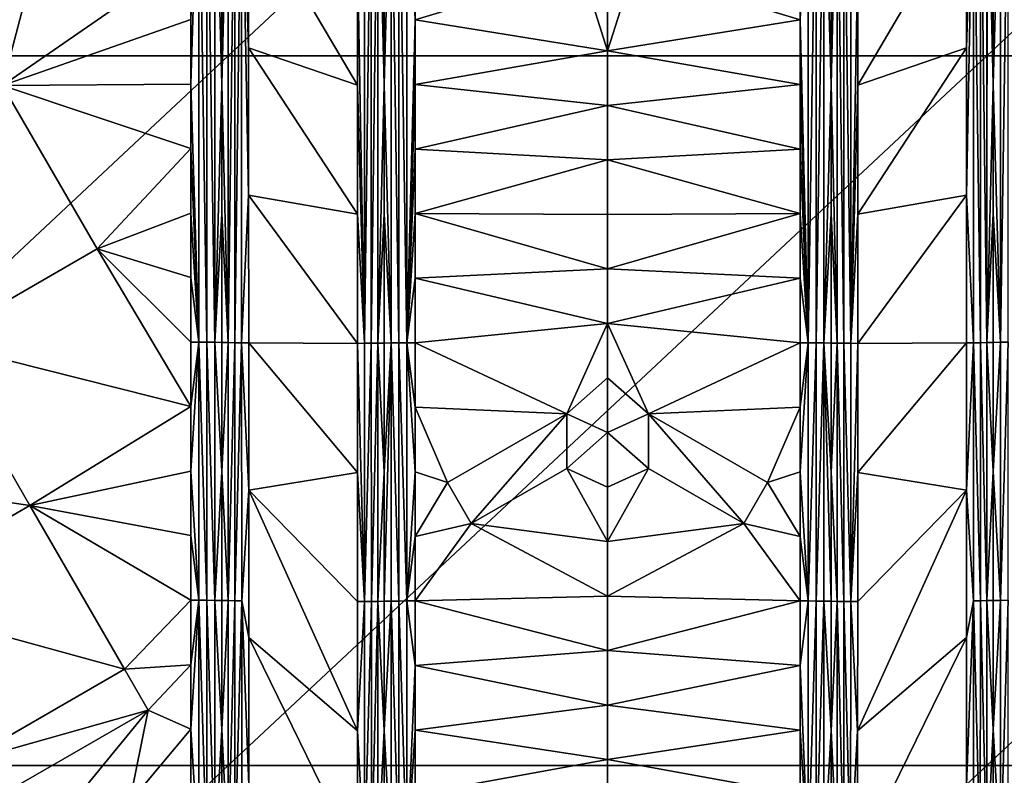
# Model space of a CAD drawing. Header units: inches. Extents: x -23.7 to 23.7, y -7.1 to 20.5.
# Tile 42 of 71: x -2.8 to 1.9, y 6.6 to 10.2. Entities that reach past the tile are written whole.
import ezdxf

# ---------------------------------------------------------------- set-up
doc = ezdxf.new("R2010")
doc.units = ezdxf.units.IN
doc.layers.get('0').update_dxf_attribs({"true_color": 0xc2ced6})

msp = doc.modelspace()

# ---------------------------------------------------------------- linework, layer by layer
for points in [[(-1.7915, 13.3706), (-1.7915, 10.0166), (-5.3744, 10.0166), (-1.7915, 13.3706)], [(-1.7915, 10.0166), (-1.7915, 13.3706), (1.7915, 13.3706), (-1.7915, 10.0166)], [(1.7915, 13.3706), (1.7915, 10.0166), (-1.7915, 10.0166), (1.7915, 13.3706)], [(1.7915, 10.0166), (1.7915, 13.3706), (5.3744, 13.3706), (1.7915, 10.0166)], [(5.3744, 13.3706), (5.3744, 10.0166), (1.7915, 10.0166), (5.3744, 13.3706)], [(-2.5402, 11.0884), (-3.303, 10.6482), (-2.8574, 9.8764), (-2.5402, 11.0884)], [(-2.8574, 9.8764), (-1.9688, 10.4923), (-2.5402, 11.0884), (-2.8574, 9.8764)], [(-1.9689, 9.8827), (-1.9302, 11.1018), (-1.9688, 10.1875), (-1.9689, 9.8827)], [(-1.9689, 9.8827), (-1.9302, 8.6634), (-1.9302, 11.1018), (-1.9689, 9.8827)], [(-1.9302, 11.1018), (-1.9302, 8.6634), (-1.8923, 8.6631), (-1.9302, 11.1018)], [(-1.8923, 8.6631), (-1.8923, 11.1016), (-1.9302, 11.1018), (-1.8923, 8.6631)], [(-1.8923, 11.1016), (-1.8923, 8.6631), (-1.8557, 8.6626), (-1.8923, 11.1016)], [(-1.8557, 8.6626), (-1.8558, 11.1011), (-1.8923, 11.1016), (-1.8557, 8.6626)], [(-1.8215, 10.4909), (-1.8558, 11.1011), (-1.8215, 9.8813), (-1.8215, 10.4909)], [(-1.8557, 8.6626), (-1.8215, 9.8813), (-1.8558, 11.1011), (-1.8557, 8.6626)], [(-1.7923, 11.0998), (-1.8215, 10.4909), (-1.8215, 9.8813), (-1.7923, 11.0998)], [(-1.8215, 9.8813), (-1.7921, 8.6612), (-1.7923, 11.0998), (-1.8215, 9.8813)], [(-1.7611, 11.0994), (-1.7923, 11.0998), (-1.7921, 8.6612), (-1.7611, 11.0994)], [(-1.7921, 8.6612), (-1.7609, 8.6608), (-1.7611, 11.0994), (-1.7921, 8.6612)], [(-1.7286, 11.0991), (-1.7611, 11.0994), (-1.7609, 8.6608), (-1.7286, 11.0991)], [(-1.7609, 8.6608), (-1.7284, 8.6605), (-1.7286, 11.0991), (-1.7609, 8.6608)], [(-1.7286, 11.0991), (-1.7284, 8.6605), (-1.6954, 9.3575), (-1.7286, 11.0991)], [(-1.6954, 9.3575), (-1.6955, 10.0542), (-1.7286, 11.0991), (-1.6954, 9.3575)], [(-1.6955, 10.0542), (-1.6955, 10.7509), (-1.7286, 11.0991), (-1.6955, 10.0542)], [(-1.1484, 8.6578), (-1.1485, 11.0983), (-1.1815, 10.488), (-1.1484, 8.6578)], [(-1.1161, 11.0985), (-1.1485, 11.0983), (-1.1484, 8.6578), (-1.1161, 11.0985)], [(-1.1484, 8.6578), (-1.116, 8.6581), (-1.1161, 11.0985), (-1.1484, 8.6578)], [(-1.0851, 11.0989), (-1.1161, 11.0985), (-1.116, 8.6581), (-1.0851, 11.0989)], [(-1.116, 8.6581), (-1.085, 8.6585), (-1.0851, 11.0989), (-1.116, 8.6581)], [(-1.0559, 10.4894), (-1.0851, 11.0989), (-1.0559, 9.8794), (-1.0559, 10.4894)], [(-1.0851, 11.0989), (-1.085, 8.6585), (-1.0559, 9.8794), (-1.0851, 11.0989)], [(-1.0219, 11.1001), (-1.0559, 10.4894), (-1.0559, 9.8794), (-1.0219, 11.1001)], [(-1.0219, 11.1001), (-1.0559, 9.8794), (-1.0218, 8.6598), (-1.0219, 11.1001)], [(-0.9855, 8.6603), (-0.9856, 11.1006), (-1.0219, 11.1001), (-0.9855, 8.6603)], [(-1.0219, 11.1001), (-1.0218, 8.6598), (-0.9855, 8.6603), (-1.0219, 11.1001)], [(-0.9477, 8.6606), (-0.9477, 11.1009), (-0.9856, 11.1006), (-0.9477, 8.6606)], [(-0.9856, 11.1006), (-0.9855, 8.6603), (-0.9477, 8.6606), (-0.9856, 11.1006)], [(-0.9091, 10.1859), (-0.9477, 11.1009), (-0.9477, 8.6606), (-0.9091, 10.1859)], [(-0.9477, 11.1009), (-0.9091, 10.1859), (-0.9091, 10.4909), (-0.9477, 11.1009)], [(0.9477, 8.6606), (0.9477, 11.1009), (0.9091, 10.1859), (0.9477, 8.6606)], [(0.9477, 11.1009), (0.9091, 10.4909), (0.9091, 10.1859), (0.9477, 11.1009)], [(0.9856, 11.1006), (0.9477, 11.1009), (0.9477, 8.6606), (0.9856, 11.1006)], [(0.9477, 8.6606), (0.9855, 8.6603), (0.9856, 11.1006), (0.9477, 8.6606)], [(1.0219, 11.1001), (0.9856, 11.1006), (0.9855, 8.6603), (1.0219, 11.1001)], [(0.9855, 8.6603), (1.0218, 8.6598), (1.0219, 11.1001), (0.9855, 8.6603)], [(1.0219, 11.1001), (1.0218, 8.6598), (1.0559, 9.8794), (1.0219, 11.1001)], [(1.0219, 11.1001), (1.0559, 9.8794), (1.0559, 10.4894), (1.0219, 11.1001)], [(1.0559, 10.4894), (1.0559, 9.8794), (1.0851, 11.0989), (1.0559, 10.4894)], [(1.0851, 11.0989), (1.0559, 9.8794), (1.085, 8.6585), (1.0851, 11.0989)], [(1.0851, 11.0989), (1.085, 8.6585), (1.116, 8.6581), (1.0851, 11.0989)], [(1.116, 8.6581), (1.1161, 11.0985), (1.0851, 11.0989), (1.116, 8.6581)], [(1.1161, 11.0985), (1.116, 8.6581), (1.1484, 8.6578), (1.1161, 11.0985)], [(1.1484, 8.6578), (1.1485, 11.0983), (1.1161, 11.0985), (1.1484, 8.6578)], [(1.1815, 10.488), (1.1485, 11.0983), (1.1484, 8.6578), (1.1815, 10.488)], [(1.7286, 11.0991), (1.6955, 10.0542), (1.6954, 9.3575), (1.7286, 11.0991)], [(1.6954, 9.3575), (1.7284, 8.6605), (1.7286, 11.0991), (1.6954, 9.3575)], [(1.6955, 10.0542), (1.7286, 11.0991), (1.6955, 10.7509), (1.6955, 10.0542)], [(1.7286, 11.0991), (1.7284, 8.6605), (1.7609, 8.6608), (1.7286, 11.0991)], [(1.7609, 8.6608), (1.7611, 11.0994), (1.7286, 11.0991), (1.7609, 8.6608)], [(1.7611, 11.0994), (1.7609, 8.6608), (1.7921, 8.6612), (1.7611, 11.0994)], [(1.7921, 8.6612), (1.7923, 11.0998), (1.7611, 11.0994), (1.7921, 8.6612)], [(1.8215, 9.8813), (1.7923, 11.0998), (1.7921, 8.6612), (1.8215, 9.8813)], [(1.7923, 11.0998), (1.8215, 9.8813), (1.8215, 10.4909), (1.7923, 11.0998)], [(1.8215, 10.4909), (1.8215, 9.8813), (1.8558, 11.1011), (1.8215, 10.4909)], [(1.8557, 8.6626), (1.8558, 11.1011), (1.8215, 9.8813), (1.8557, 8.6626)], [(1.8923, 11.1016), (1.8558, 11.1011), (1.8557, 8.6626), (1.8923, 11.1016)], [(1.8557, 8.6626), (1.8923, 8.6631), (1.8923, 11.1016), (1.8557, 8.6626)], [(-1.6955, 10.7509), (-1.6955, 10.0542), (-1.1815, 9.8779), (-1.6955, 10.7509)], [(-1.1815, 10.488), (-1.6955, 10.7509), (-1.1815, 9.8779), (-1.1815, 10.488)], [(1.6955, 10.7509), (1.1815, 9.8779), (1.6955, 10.0542), (1.6955, 10.7509)], [(1.1815, 10.488), (1.1815, 9.8779), (1.6955, 10.7509), (1.1815, 10.488)], [(-1.9688, 10.4923), (-2.8574, 9.8764), (-1.9688, 10.1875), (-1.9688, 10.4923)], [(-1.1815, 10.488), (-1.1815, 9.8779), (-1.1484, 8.6578), (-1.1815, 10.488)], [(-0.9091, 10.1859), (-0.1224, 10.4256), (-0.9091, 10.4909), (-0.9091, 10.1859)], [(0.9091, 10.1859), (0.9091, 10.4909), (0.1224, 10.4256), (0.9091, 10.1859)], [(1.1484, 8.6578), (1.1815, 9.8779), (1.1815, 10.488), (1.1484, 8.6578)], [(-0.9091, 10.1859), (0, 10.0399), (-0.1224, 10.4256), (-0.9091, 10.1859)], [(0, 10.2975), (-0.1224, 10.4256), (0, 10.0399), (0, 10.2975)], [(0, 10.2975), (0, 10.0399), (0.1224, 10.4256), (0, 10.2975)], [(0.9091, 10.1859), (0.1224, 10.4256), (0, 10.0399), (0.9091, 10.1859)], [(-1.9689, 9.8827), (-1.9688, 10.1875), (-2.8574, 9.8764), (-1.9689, 9.8827)], [(-0.9477, 8.6606), (-0.9091, 9.8809), (-0.9091, 10.1859), (-0.9477, 8.6606)], [(0, 10.0399), (-0.9091, 10.1859), (-0.9091, 9.8809), (0, 10.0399)], [(0, 10.0399), (0.9091, 9.8809), (0.9091, 10.1859), (0, 10.0399)], [(0.9091, 10.1859), (0.9091, 9.8809), (0.9477, 8.6606), (0.9091, 10.1859)], [(-1.6954, 9.3575), (-1.1815, 9.2678), (-1.6955, 10.0542), (-1.6954, 9.3575)], [(-1.1815, 9.2678), (-1.1815, 9.8779), (-1.6955, 10.0542), (-1.1815, 9.2678)], [(1.6954, 9.3575), (1.6955, 10.0542), (1.1815, 9.2678), (1.6954, 9.3575)], [(1.1815, 9.2678), (1.6955, 10.0542), (1.1815, 9.8779), (1.1815, 9.2678)], [(-5.3744, 6.6625), (-5.3744, 10.0166), (-1.7915, 10.0166), (-5.3744, 6.6625)], [(-1.7915, 10.0166), (-1.7915, 6.6625), (-5.3744, 6.6625), (-1.7915, 10.0166)], [(-1.7915, 6.6625), (-1.7915, 10.0166), (1.7915, 10.0166), (-1.7915, 6.6625)], [(1.7915, 10.0166), (1.7915, 6.6625), (-1.7915, 6.6625), (1.7915, 10.0166)], [(0, 10.0399), (-0.9091, 9.8809), (0, 9.7823), (0, 10.0399)], [(0, 10.0399), (0, 9.7823), (0.9091, 9.8809), (0, 10.0399)], [(1.7915, 6.6625), (1.7915, 10.0166), (5.3744, 10.0166), (1.7915, 6.6625)], [(5.3744, 10.0166), (5.3744, 6.6625), (1.7915, 6.6625), (5.3744, 10.0166)], [(-3.1746, 8.6638), (-2.4115, 9.1042), (-2.8574, 9.8764), (-3.1746, 8.6638)], [(-1.9689, 9.8827), (-2.8574, 9.8764), (-1.9689, 9.5779), (-1.9689, 9.8827)], [(-2.8574, 9.8764), (-2.4115, 9.1042), (-1.9689, 9.5779), (-2.8574, 9.8764)], [(-1.9689, 9.8827), (-1.9689, 9.5779), (-1.9302, 8.6634), (-1.9689, 9.8827)], [(-1.8557, 8.6626), (-1.8215, 9.2716), (-1.8215, 9.8813), (-1.8557, 8.6626)], [(-1.7921, 8.6612), (-1.8215, 9.8813), (-1.8215, 9.2716), (-1.7921, 8.6612)], [(-1.1484, 8.6578), (-1.1815, 9.8779), (-1.1815, 9.2678), (-1.1484, 8.6578)], [(-1.0559, 9.2693), (-1.0559, 9.8794), (-1.085, 8.6585), (-1.0559, 9.2693)], [(-1.0559, 9.2693), (-1.0218, 8.6598), (-1.0559, 9.8794), (-1.0559, 9.2693)], [(-0.9477, 8.6606), (-0.9091, 9.5758), (-0.9091, 9.8809), (-0.9477, 8.6606)], [(-0.9091, 9.5758), (0, 9.7823), (-0.9091, 9.8809), (-0.9091, 9.5758)], [(0.9091, 9.5758), (0.9091, 9.8809), (0, 9.7823), (0.9091, 9.5758)], [(0.9477, 8.6606), (0.9091, 9.8809), (0.9091, 9.5758), (0.9477, 8.6606)], [(1.0559, 9.2693), (1.0559, 9.8794), (1.0218, 8.6598), (1.0559, 9.2693)], [(1.0559, 9.2693), (1.085, 8.6585), (1.0559, 9.8794), (1.0559, 9.2693)], [(1.1484, 8.6578), (1.1815, 9.2678), (1.1815, 9.8779), (1.1484, 8.6578)], [(1.7921, 8.6612), (1.8215, 9.2716), (1.8215, 9.8813), (1.7921, 8.6612)], [(1.8557, 8.6626), (1.8215, 9.8813), (1.8215, 9.2716), (1.8557, 8.6626)], [(0, 9.5246), (0, 9.7823), (-0.9091, 9.5758), (0, 9.5246)], [(0, 9.5246), (0.9091, 9.5758), (0, 9.7823), (0, 9.5246)], [(-1.9689, 9.5779), (-2.4115, 9.1042), (-1.9689, 9.2731), (-1.9689, 9.5779)], [(-1.9302, 8.6634), (-1.9689, 9.5779), (-1.9689, 9.2731), (-1.9302, 8.6634)], [(-0.9477, 8.6606), (-0.9091, 9.2708), (-0.9091, 9.5758), (-0.9477, 8.6606)], [(-0.9091, 9.2708), (0, 9.5246), (-0.9091, 9.5758), (-0.9091, 9.2708)], [(0.9091, 9.2708), (0.9091, 9.5758), (0, 9.5246), (0.9091, 9.2708)], [(0.9477, 8.6606), (0.9091, 9.5758), (0.9091, 9.2708), (0.9477, 8.6606)], [(0, 9.267), (0, 9.5246), (-0.9091, 9.2708), (0, 9.267)], [(0, 9.267), (0.9091, 9.2708), (0, 9.5246), (0, 9.267)], [(-1.6953, 8.6607), (-1.6954, 9.3575), (-1.7284, 8.6605), (-1.6953, 8.6607)], [(-1.1815, 9.2678), (-1.6954, 9.3575), (-1.1814, 8.6577), (-1.1815, 9.2678)], [(-1.6953, 8.6607), (-1.1814, 8.6577), (-1.6954, 9.3575), (-1.6953, 8.6607)], [(1.1815, 9.2678), (1.1814, 8.6577), (1.6954, 9.3575), (1.1815, 9.2678)], [(1.6953, 8.6607), (1.6954, 9.3575), (1.1814, 8.6577), (1.6953, 8.6607)], [(1.6953, 8.6607), (1.7284, 8.6605), (1.6954, 9.3575), (1.6953, 8.6607)], [(-2.4115, 9.1042), (-1.9689, 8.9683), (-1.9689, 9.2731), (-2.4115, 9.1042)], [(-1.9302, 8.6634), (-1.9689, 9.2731), (-1.9689, 8.9683), (-1.9302, 8.6634)], [(-1.8557, 8.6626), (-1.8214, 8.662), (-1.8215, 9.2716), (-1.8557, 8.6626)], [(-1.7921, 8.6612), (-1.8215, 9.2716), (-1.8214, 8.662), (-1.7921, 8.6612)], [(-1.1484, 8.6578), (-1.1815, 9.2678), (-1.1814, 8.6577), (-1.1484, 8.6578)], [(-1.0559, 8.6592), (-1.0559, 9.2693), (-1.085, 8.6585), (-1.0559, 8.6592)], [(-1.0218, 8.6598), (-1.0559, 9.2693), (-1.0559, 8.6592), (-1.0218, 8.6598)], [(-0.9477, 8.6606), (-0.9091, 8.9658), (-0.9091, 9.2708), (-0.9477, 8.6606)], [(-0.9091, 9.2708), (0, 9.0094), (0, 9.267), (-0.9091, 9.2708)], [(-0.9091, 8.9658), (0, 9.0094), (-0.9091, 9.2708), (-0.9091, 8.9658)], [(0.9091, 9.2708), (0, 9.267), (0, 9.0094), (0.9091, 9.2708)], [(0.9091, 8.9658), (0.9091, 9.2708), (0, 9.0094), (0.9091, 8.9658)], [(0.9477, 8.6606), (0.9091, 9.2708), (0.9091, 8.9658), (0.9477, 8.6606)], [(1.0218, 8.6598), (1.0559, 8.6592), (1.0559, 9.2693), (1.0218, 8.6598)], [(1.0559, 8.6592), (1.085, 8.6585), (1.0559, 9.2693), (1.0559, 8.6592)], [(1.1484, 8.6578), (1.1814, 8.6577), (1.1815, 9.2678), (1.1484, 8.6578)], [(1.7921, 8.6612), (1.8214, 8.662), (1.8215, 9.2716), (1.7921, 8.6612)], [(1.8557, 8.6626), (1.8215, 9.2716), (1.8214, 8.662), (1.8557, 8.6626)], [(-3.1746, 8.6638), (-1.9689, 8.3587), (-2.4115, 9.1042), (-3.1746, 8.6638)], [(-1.9689, 8.9683), (-2.4115, 9.1042), (-1.9689, 8.6635), (-1.9689, 8.9683)], [(-2.4115, 9.1042), (-1.9689, 8.3587), (-1.9689, 8.6635), (-2.4115, 9.1042)], [(0, 8.7517), (0, 9.0094), (-0.9091, 8.9658), (0, 8.7517)], [(0, 8.7517), (0.9091, 8.9658), (0, 9.0094), (0, 8.7517)], [(-1.9689, 8.9683), (-1.9689, 8.6635), (-1.9302, 8.6634), (-1.9689, 8.9683)], [(-0.9477, 8.6606), (-0.9091, 8.6607), (-0.9091, 8.9658), (-0.9477, 8.6606)], [(-0.9091, 8.6607), (0, 8.7517), (-0.9091, 8.9658), (-0.9091, 8.6607)], [(0.9091, 8.6607), (0.9091, 8.9658), (0, 8.7517), (0.9091, 8.6607)], [(0.9477, 8.6606), (0.9091, 8.9658), (0.9091, 8.6607), (0.9477, 8.6606)], [(0, 8.7517), (-0.9091, 8.6607), (-0.193, 8.3246), (0, 8.7517)], [(-0.193, 8.3246), (0, 8.4941), (0, 8.7517), (-0.193, 8.3246)], [(0.193, 8.3246), (0, 8.7517), (0, 8.4941), (0.193, 8.3246)], [(0, 8.7517), (0.193, 8.3246), (0.9091, 8.6607), (0, 8.7517)], [(-3.1746, 8.6638), (-3.7871, 8.0509), (-2.7286, 7.8912), (-3.1746, 8.6638)], [(-3.1746, 8.6638), (-2.7286, 7.8912), (-1.9689, 8.3587), (-3.1746, 8.6638)], [(-1.9689, 8.3587), (-1.9302, 8.6634), (-1.9689, 8.6635), (-1.9689, 8.3587)], [(-1.9302, 8.6634), (-1.9689, 8.3587), (-1.9689, 8.0538), (-1.9302, 8.6634)], [(-1.9689, 8.0538), (-1.9302, 7.444), (-1.9302, 8.6634), (-1.9689, 8.0538)], [(-1.9302, 8.6634), (-1.9302, 7.444), (-1.8922, 7.4437), (-1.9302, 8.6634)], [(-1.8922, 7.4437), (-1.8923, 8.6631), (-1.9302, 8.6634), (-1.8922, 7.4437)], [(-1.8923, 8.6631), (-1.8922, 7.4437), (-1.8557, 7.4433), (-1.8923, 8.6631)], [(-1.8557, 7.4433), (-1.8557, 8.6626), (-1.8923, 8.6631), (-1.8557, 7.4433)], [(-1.8214, 8.662), (-1.8557, 8.6626), (-1.8214, 8.0524), (-1.8214, 8.662)], [(-1.8214, 8.0524), (-1.8557, 8.6626), (-1.8557, 7.4433), (-1.8214, 8.0524)], [(-1.8214, 8.0524), (-1.7921, 8.6612), (-1.8214, 8.662), (-1.8214, 8.0524)], [(-1.7921, 8.6612), (-1.8214, 8.0524), (-1.792, 7.4419), (-1.7921, 8.6612)], [(-1.7609, 8.6608), (-1.7921, 8.6612), (-1.792, 7.4419), (-1.7609, 8.6608)], [(-1.792, 7.4419), (-1.7608, 7.4415), (-1.7609, 8.6608), (-1.792, 7.4419)], [(-1.7284, 8.6605), (-1.7609, 8.6608), (-1.7608, 7.4415), (-1.7284, 8.6605)], [(-1.7608, 7.4415), (-1.7283, 7.4412), (-1.7284, 8.6605), (-1.7608, 7.4415)], [(-1.6953, 7.964), (-1.6953, 8.6607), (-1.7284, 8.6605), (-1.6953, 7.964)], [(-1.7284, 8.6605), (-1.7283, 7.4412), (-1.6953, 7.964), (-1.7284, 8.6605)], [(-1.1813, 8.0476), (-1.1814, 8.6577), (-1.6953, 8.6607), (-1.1813, 8.0476)], [(-1.6953, 8.6607), (-1.6953, 7.964), (-1.1813, 8.0476), (-1.6953, 8.6607)], [(-1.1482, 7.4376), (-1.1484, 8.6578), (-1.1814, 8.6577), (-1.1482, 7.4376)], [(-1.1814, 8.6577), (-1.1813, 8.0476), (-1.1482, 7.4376), (-1.1814, 8.6577)], [(-1.116, 8.6581), (-1.1484, 8.6578), (-1.1482, 7.4376), (-1.116, 8.6581)], [(-1.1482, 7.4376), (-1.1159, 7.4379), (-1.116, 8.6581), (-1.1482, 7.4376)], [(-1.085, 8.6585), (-1.116, 8.6581), (-1.1159, 7.4379), (-1.085, 8.6585)], [(-1.1159, 7.4379), (-1.0849, 7.4382), (-1.085, 8.6585), (-1.1159, 7.4379)], [(-1.0559, 8.0491), (-1.0559, 8.6592), (-1.085, 8.6585), (-1.0559, 8.0491)], [(-1.0849, 7.4382), (-1.0559, 8.0491), (-1.085, 8.6585), (-1.0849, 7.4382)], [(-1.0218, 8.6598), (-1.0559, 8.6592), (-1.0559, 8.0491), (-1.0218, 8.6598)], [(-1.0218, 8.6598), (-1.0559, 8.0491), (-1.0558, 7.439), (-1.0218, 8.6598)], [(-1.0558, 7.439), (-1.0218, 7.4396), (-1.0218, 8.6598), (-1.0558, 7.439)], [(-0.9855, 7.4401), (-0.9855, 8.6603), (-1.0218, 8.6598), (-0.9855, 7.4401)], [(-1.0218, 8.6598), (-1.0218, 7.4396), (-0.9855, 7.4401), (-1.0218, 8.6598)], [(-0.9477, 7.4404), (-0.9477, 8.6606), (-0.9855, 8.6603), (-0.9477, 7.4404)], [(-0.9855, 8.6603), (-0.9855, 7.4401), (-0.9477, 7.4404), (-0.9855, 8.6603)], [(-0.9477, 8.6606), (-0.909, 8.3557), (-0.9091, 8.6607), (-0.9477, 8.6606)], [(-0.9477, 8.6606), (-0.909, 8.0507), (-0.909, 8.3557), (-0.9477, 8.6606)], [(-0.9477, 7.4404), (-0.909, 8.0507), (-0.9477, 8.6606), (-0.9477, 7.4404)], [(-0.193, 8.3246), (-0.9091, 8.6607), (-0.909, 8.3557), (-0.193, 8.3246)], [(0.193, 8.3246), (0.909, 8.3557), (0.9091, 8.6607), (0.193, 8.3246)], [(0.9477, 8.6606), (0.9091, 8.6607), (0.909, 8.3557), (0.9477, 8.6606)], [(0.9477, 8.6606), (0.909, 8.3557), (0.909, 8.0507), (0.9477, 8.6606)], [(0.9477, 7.4404), (0.9477, 8.6606), (0.909, 8.0507), (0.9477, 7.4404)], [(0.9855, 8.6603), (0.9477, 8.6606), (0.9477, 7.4404), (0.9855, 8.6603)], [(0.9477, 7.4404), (0.9855, 7.4401), (0.9855, 8.6603), (0.9477, 7.4404)], [(1.0218, 8.6598), (0.9855, 8.6603), (0.9855, 7.4401), (1.0218, 8.6598)], [(0.9855, 7.4401), (1.0218, 7.4396), (1.0218, 8.6598), (0.9855, 7.4401)], [(1.0218, 8.6598), (1.0559, 8.0491), (1.0559, 8.6592), (1.0218, 8.6598)], [(1.0218, 8.6598), (1.0218, 7.4396), (1.0558, 7.439), (1.0218, 8.6598)], [(1.0558, 7.439), (1.0559, 8.0491), (1.0218, 8.6598), (1.0558, 7.439)], [(1.0559, 8.0491), (1.085, 8.6585), (1.0559, 8.6592), (1.0559, 8.0491)], [(1.0849, 7.4382), (1.085, 8.6585), (1.0559, 8.0491), (1.0849, 7.4382)], [(1.085, 8.6585), (1.0849, 7.4382), (1.1159, 7.4379), (1.085, 8.6585)], [(1.1159, 7.4379), (1.116, 8.6581), (1.085, 8.6585), (1.1159, 7.4379)], [(1.116, 8.6581), (1.1159, 7.4379), (1.1482, 7.4376), (1.116, 8.6581)], [(1.1482, 7.4376), (1.1484, 8.6578), (1.116, 8.6581), (1.1482, 7.4376)], [(1.1814, 8.6577), (1.1484, 8.6578), (1.1482, 7.4376), (1.1814, 8.6577)], [(1.1482, 7.4376), (1.1813, 8.0476), (1.1814, 8.6577), (1.1482, 7.4376)], [(1.1813, 8.0476), (1.6953, 8.6607), (1.1814, 8.6577), (1.1813, 8.0476)], [(1.6953, 8.6607), (1.1813, 8.0476), (1.6953, 7.964), (1.6953, 8.6607)], [(1.7284, 8.6605), (1.6953, 8.6607), (1.6953, 7.964), (1.7284, 8.6605)], [(1.6953, 7.964), (1.7283, 7.4412), (1.7284, 8.6605), (1.6953, 7.964)], [(1.7284, 8.6605), (1.7283, 7.4412), (1.7608, 7.4415), (1.7284, 8.6605)], [(1.7608, 7.4415), (1.7609, 8.6608), (1.7284, 8.6605), (1.7608, 7.4415)], [(1.7609, 8.6608), (1.7608, 7.4415), (1.792, 7.4419), (1.7609, 8.6608)], [(1.792, 7.4419), (1.7921, 8.6612), (1.7609, 8.6608), (1.792, 7.4419)], [(1.7921, 8.6612), (1.792, 7.4419), (1.8214, 8.0524), (1.7921, 8.6612)], [(1.8214, 8.0524), (1.8214, 8.662), (1.7921, 8.6612), (1.8214, 8.0524)], [(1.8214, 8.662), (1.8214, 8.0524), (1.8557, 8.6626), (1.8214, 8.662)], [(1.8214, 8.0524), (1.8557, 7.4433), (1.8557, 8.6626), (1.8214, 8.0524)], [(1.8923, 8.6631), (1.8557, 8.6626), (1.8557, 7.4433), (1.8923, 8.6631)], [(1.8557, 7.4433), (1.8922, 7.4437), (1.8923, 8.6631), (1.8557, 7.4433)], [(0, 8.4941), (-0.193, 8.3246), (0, 8.2365), (0, 8.4941)], [(0, 8.4941), (0, 8.2365), (0.193, 8.3246), (0, 8.4941)], [(-2.7286, 7.8912), (-1.9689, 8.0538), (-1.9689, 8.3587), (-2.7286, 7.8912)], [(-0.909, 8.0507), (-0.7557, 7.9996), (-0.909, 8.3557), (-0.909, 8.0507)], [(-0.7557, 7.9996), (-0.193, 8.3246), (-0.909, 8.3557), (-0.7557, 7.9996)], [(0.7557, 7.9996), (0.909, 8.3557), (0.193, 8.3246), (0.7557, 7.9996)], [(0.909, 8.0507), (0.909, 8.3557), (0.7557, 7.9996), (0.909, 8.0507)], [(-0.193, 8.3246), (-0.7557, 7.9996), (-0.6441, 7.8064), (-0.193, 8.3246)], [(-0.6441, 7.8064), (-0.193, 8.0669), (-0.193, 8.3246), (-0.6441, 7.8064)], [(-0.193, 8.3246), (-0.193, 8.0669), (0, 8.2365), (-0.193, 8.3246)], [(0.193, 8.3246), (0, 8.2365), (0.193, 8.0669), (0.193, 8.3246)], [(0.193, 8.3246), (0.193, 8.0669), (0.6441, 7.8064), (0.193, 8.3246)], [(0.6441, 7.8064), (0.7557, 7.9996), (0.193, 8.3246), (0.6441, 7.8064)], [(0, 8.2365), (-0.193, 8.0669), (0, 7.9788), (0, 8.2365)], [(0, 8.2365), (0, 7.9788), (0.193, 8.0669), (0, 8.2365)], [(-3.7871, 8.0509), (-3.4919, 7.4508), (-2.7286, 7.8912), (-3.7871, 8.0509)], [(-1.9689, 8.0538), (-2.7286, 7.8912), (-1.9689, 7.749), (-1.9689, 8.0538)], [(-1.9302, 7.444), (-1.9689, 8.0538), (-1.9689, 7.749), (-1.9302, 7.444)], [(-1.8214, 8.0524), (-1.8557, 7.4433), (-1.8213, 7.4427), (-1.8214, 8.0524)], [(-1.8213, 7.4427), (-1.792, 7.4419), (-1.8214, 8.0524), (-1.8213, 7.4427)], [(-1.1813, 7.4375), (-1.1813, 8.0476), (-1.6953, 7.964), (-1.1813, 7.4375)], [(-1.1482, 7.4376), (-1.1813, 8.0476), (-1.1813, 7.4375), (-1.1482, 7.4376)], [(-1.0559, 8.0491), (-1.0849, 7.4382), (-1.0558, 7.439), (-1.0559, 8.0491)], [(-0.909, 7.7456), (-0.909, 8.0507), (-0.9477, 7.4404), (-0.909, 7.7456)], [(-0.7557, 7.9996), (-0.909, 8.0507), (-0.909, 7.7456), (-0.7557, 7.9996)], [(-0.193, 8.0669), (-0.6441, 7.8064), (0, 7.7212), (-0.193, 8.0669)], [(0, 7.7212), (0, 7.9788), (-0.193, 8.0669), (0, 7.7212)], [(0.193, 8.0669), (0, 7.7212), (0.6441, 7.8064), (0.193, 8.0669)], [(0, 7.7212), (0.193, 8.0669), (0, 7.9788), (0, 7.7212)], [(0.7557, 7.9996), (0.909, 7.7456), (0.909, 8.0507), (0.7557, 7.9996)], [(0.909, 7.7456), (0.9477, 7.4404), (0.909, 8.0507), (0.909, 7.7456)], [(1.0559, 8.0491), (1.0558, 7.439), (1.0849, 7.4382), (1.0559, 8.0491)], [(1.1482, 7.4376), (1.1813, 7.4375), (1.1813, 8.0476), (1.1482, 7.4376)], [(1.1813, 7.4375), (1.6953, 7.964), (1.1813, 8.0476), (1.1813, 7.4375)], [(1.8213, 7.4427), (1.8214, 8.0524), (1.792, 7.4419), (1.8213, 7.4427)], [(1.8214, 8.0524), (1.8213, 7.4427), (1.8557, 7.4433), (1.8214, 8.0524)], [(-0.6441, 7.8064), (-0.7557, 7.9996), (-0.909, 7.7456), (-0.6441, 7.8064)], [(0.6441, 7.8064), (0.909, 7.7456), (0.7557, 7.9996), (0.6441, 7.8064)], [(-1.7283, 7.4412), (-1.6952, 7.2673), (-1.6953, 7.964), (-1.7283, 7.4412)], [(-1.6952, 7.2673), (-1.1812, 6.8274), (-1.6953, 7.964), (-1.6952, 7.2673)], [(-1.6953, 7.964), (-1.1812, 6.8274), (-1.1813, 7.4375), (-1.6953, 7.964)], [(1.6952, 7.2673), (1.6953, 7.964), (1.1812, 6.8274), (1.6952, 7.2673)], [(1.6953, 7.964), (1.1813, 7.4375), (1.1812, 6.8274), (1.6953, 7.964)], [(1.7283, 7.4412), (1.6953, 7.964), (1.6952, 7.2673), (1.7283, 7.4412)], [(-2.2824, 7.1183), (-2.7286, 7.8912), (-3.4919, 7.4508), (-2.2824, 7.1183)], [(-1.9689, 7.749), (-2.7286, 7.8912), (-1.9689, 7.4441), (-1.9689, 7.749)], [(-2.2824, 7.1183), (-1.9689, 7.4441), (-2.7286, 7.8912), (-2.2824, 7.1183)], [(0, 7.4636), (-0.6441, 7.8064), (-0.909, 7.4406), (0, 7.4636)], [(-0.909, 7.7456), (-0.909, 7.4406), (-0.6441, 7.8064), (-0.909, 7.7456)], [(0, 7.4636), (0, 7.7212), (-0.6441, 7.8064), (0, 7.4636)], [(0, 7.4636), (0.6441, 7.8064), (0, 7.7212), (0, 7.4636)], [(0, 7.4636), (0.909, 7.4406), (0.6441, 7.8064), (0, 7.4636)], [(0.909, 7.7456), (0.6441, 7.8064), (0.909, 7.4406), (0.909, 7.7456)], [(-1.9302, 7.444), (-1.9689, 7.749), (-1.9689, 7.4441), (-1.9302, 7.444)], [(-0.909, 7.4406), (-0.909, 7.7456), (-0.9477, 7.4404), (-0.909, 7.4406)], [(0.909, 7.4406), (0.9477, 7.4404), (0.909, 7.7456), (0.909, 7.4406)], [(-3.4919, 7.4508), (-3.0458, 6.6778), (-2.2824, 7.1183), (-3.4919, 7.4508)], [(-1.9689, 7.4441), (-2.2824, 7.1183), (-1.9689, 7.1393), (-1.9689, 7.4441)], [(-1.9302, 7.444), (-1.9689, 7.4441), (-1.9689, 7.1393), (-1.9302, 7.444)], [(-1.9302, 7.444), (-1.9689, 7.1393), (-1.9689, 6.8344), (-1.9302, 7.444)], [(-1.9689, 6.8344), (-1.9302, 6.2246), (-1.9302, 7.444), (-1.9689, 6.8344)], [(-1.9302, 7.444), (-1.9302, 6.2246), (-1.8922, 6.2243), (-1.9302, 7.444)], [(-1.8922, 6.2243), (-1.8922, 7.4437), (-1.9302, 7.444), (-1.8922, 6.2243)], [(-1.8922, 7.4437), (-1.8922, 6.2243), (-1.8556, 6.2239), (-1.8922, 7.4437)], [(-1.8556, 6.2239), (-1.8557, 7.4433), (-1.8922, 7.4437), (-1.8556, 6.2239)], [(-1.8213, 6.833), (-1.8557, 7.4433), (-1.8556, 6.2239), (-1.8213, 6.833)], [(-1.8213, 7.4427), (-1.8557, 7.4433), (-1.8213, 6.833), (-1.8213, 7.4427)], [(-1.8213, 6.833), (-1.792, 7.4419), (-1.8213, 7.4427), (-1.8213, 6.833)], [(-1.7918, 6.2226), (-1.792, 7.4419), (-1.8213, 6.833), (-1.7918, 6.2226)], [(-1.7608, 7.4415), (-1.792, 7.4419), (-1.7918, 6.2226), (-1.7608, 7.4415)], [(-1.7918, 6.2226), (-1.7606, 6.2222), (-1.7608, 7.4415), (-1.7918, 6.2226)], [(-1.7283, 7.4412), (-1.7608, 7.4415), (-1.7606, 6.2222), (-1.7283, 7.4412)], [(-1.7606, 6.2222), (-1.7281, 6.2219), (-1.7283, 7.4412), (-1.7606, 6.2222)], [(-1.7283, 7.4412), (-1.7281, 6.2219), (-1.6951, 6.5705), (-1.7283, 7.4412)], [(-1.6951, 6.5705), (-1.6952, 7.2673), (-1.7283, 7.4412), (-1.6951, 6.5705)], [(0, 7.206), (0, 7.4636), (-0.909, 7.4406), (0, 7.206)], [(0, 7.206), (0.909, 7.4406), (0, 7.4636), (0, 7.206)], [(1.7283, 7.4412), (1.6952, 7.2673), (1.6951, 6.5705), (1.7283, 7.4412)], [(1.6951, 6.5705), (1.7281, 6.2219), (1.7283, 7.4412), (1.6951, 6.5705)], [(1.7283, 7.4412), (1.7281, 6.2219), (1.7606, 6.2222), (1.7283, 7.4412)], [(1.7606, 6.2222), (1.7608, 7.4415), (1.7283, 7.4412), (1.7606, 6.2222)], [(1.7608, 7.4415), (1.7606, 6.2222), (1.7918, 6.2226), (1.7608, 7.4415)], [(1.7918, 6.2226), (1.792, 7.4419), (1.7608, 7.4415), (1.7918, 6.2226)], [(1.7918, 6.2226), (1.8213, 6.833), (1.792, 7.4419), (1.7918, 6.2226)], [(1.8213, 6.833), (1.8213, 7.4427), (1.792, 7.4419), (1.8213, 6.833)], [(1.8213, 6.833), (1.8556, 6.2239), (1.8557, 7.4433), (1.8213, 6.833)], [(1.8213, 7.4427), (1.8213, 6.833), (1.8557, 7.4433), (1.8213, 7.4427)], [(1.8922, 7.4437), (1.8557, 7.4433), (1.8556, 6.2239), (1.8922, 7.4437)], [(1.8556, 6.2239), (1.8922, 6.2243), (1.8922, 7.4437), (1.8556, 6.2239)], [(-1.1812, 6.8274), (-1.1482, 7.4376), (-1.1813, 7.4375), (-1.1812, 6.8274)], [(-1.1812, 6.8274), (-1.148, 6.2174), (-1.1482, 7.4376), (-1.1812, 6.8274)], [(-1.1159, 7.4379), (-1.1482, 7.4376), (-1.148, 6.2174), (-1.1159, 7.4379)], [(-1.148, 6.2174), (-1.1157, 6.2177), (-1.1159, 7.4379), (-1.148, 6.2174)], [(-1.0849, 7.4382), (-1.1159, 7.4379), (-1.1157, 6.2177), (-1.0849, 7.4382)], [(-1.1157, 6.2177), (-1.0847, 6.2181), (-1.0849, 7.4382), (-1.1157, 6.2177)], [(-1.0558, 6.8289), (-1.0558, 7.439), (-1.0849, 7.4382), (-1.0558, 6.8289)], [(-1.0849, 7.4382), (-1.0847, 6.2181), (-1.0558, 6.8289), (-1.0849, 7.4382)], [(-1.0218, 7.4396), (-1.0558, 7.439), (-1.0558, 6.8289), (-1.0218, 7.4396)], [(-1.0218, 7.4396), (-1.0558, 6.8289), (-1.0218, 6.2194), (-1.0218, 7.4396)], [(-0.9855, 6.2199), (-0.9855, 7.4401), (-1.0218, 7.4396), (-0.9855, 6.2199)], [(-1.0218, 7.4396), (-1.0218, 6.2194), (-0.9855, 6.2199), (-1.0218, 7.4396)], [(-0.9476, 6.2202), (-0.9477, 7.4404), (-0.9855, 7.4401), (-0.9476, 6.2202)], [(-0.9855, 7.4401), (-0.9855, 6.2199), (-0.9476, 6.2202), (-0.9855, 7.4401)], [(-0.909, 7.4406), (-0.9477, 7.4404), (-0.909, 7.1355), (-0.909, 7.4406)], [(-0.909, 7.1355), (-0.9477, 7.4404), (-0.9476, 6.2202), (-0.909, 7.1355)], [(-0.909, 7.1355), (0, 7.206), (-0.909, 7.4406), (-0.909, 7.1355)], [(0.909, 7.1355), (0.909, 7.4406), (0, 7.206), (0.909, 7.1355)], [(0.909, 7.4406), (0.909, 7.1355), (0.9477, 7.4404), (0.909, 7.4406)], [(0.9476, 6.2202), (0.9477, 7.4404), (0.909, 7.1355), (0.9476, 6.2202)], [(0.9855, 7.4401), (0.9477, 7.4404), (0.9476, 6.2202), (0.9855, 7.4401)], [(0.9476, 6.2202), (0.9855, 6.2199), (0.9855, 7.4401), (0.9476, 6.2202)], [(1.0218, 7.4396), (0.9855, 7.4401), (0.9855, 6.2199), (1.0218, 7.4396)], [(0.9855, 6.2199), (1.0218, 6.2194), (1.0218, 7.4396), (0.9855, 6.2199)], [(1.0218, 7.4396), (1.0558, 6.8289), (1.0558, 7.439), (1.0218, 7.4396)], [(1.0218, 7.4396), (1.0218, 6.2194), (1.0558, 6.8289), (1.0218, 7.4396)], [(1.0558, 6.8289), (1.0849, 7.4382), (1.0558, 7.439), (1.0558, 6.8289)], [(1.0849, 7.4382), (1.0558, 6.8289), (1.0847, 6.2181), (1.0849, 7.4382)], [(1.0849, 7.4382), (1.0847, 6.2181), (1.1157, 6.2177), (1.0849, 7.4382)], [(1.1157, 6.2177), (1.1159, 7.4379), (1.0849, 7.4382), (1.1157, 6.2177)], [(1.1159, 7.4379), (1.1157, 6.2177), (1.148, 6.2174), (1.1159, 7.4379)], [(1.148, 6.2174), (1.1482, 7.4376), (1.1159, 7.4379), (1.148, 6.2174)], [(1.1812, 6.8274), (1.1482, 7.4376), (1.148, 6.2174), (1.1812, 6.8274)], [(1.1812, 6.8274), (1.1813, 7.4375), (1.1482, 7.4376), (1.1812, 6.8274)], [(-1.6952, 7.2673), (-1.1811, 6.2173), (-1.1812, 6.8274), (-1.6952, 7.2673)], [(-1.1811, 6.2173), (-1.6952, 7.2673), (-1.6951, 6.5705), (-1.1811, 6.2173)], [(1.6952, 7.2673), (1.1812, 6.8274), (1.1811, 6.2173), (1.6952, 7.2673)], [(1.1811, 6.2173), (1.6951, 6.5705), (1.6952, 7.2673), (1.1811, 6.2173)], [(-0.909, 7.1355), (0, 6.9483), (0, 7.206), (-0.909, 7.1355)], [(0.909, 7.1355), (0, 7.206), (0, 6.9483), (0.909, 7.1355)], [(-2.1707, 6.925), (-2.2824, 7.1183), (-3.0458, 6.6778), (-2.1707, 6.925)], [(-2.2824, 7.1183), (-2.1707, 6.925), (-1.9689, 7.1393), (-2.2824, 7.1183)], [(-1.9689, 7.1393), (-2.1707, 6.925), (-1.9689, 6.8344), (-1.9689, 7.1393)], [(-0.9476, 6.2202), (-0.909, 6.8305), (-0.909, 7.1355), (-0.9476, 6.2202)], [(-0.909, 6.8305), (0, 6.9483), (-0.909, 7.1355), (-0.909, 6.8305)], [(0.909, 6.8305), (0.909, 7.1355), (0, 6.9483), (0.909, 6.8305)], [(0.909, 7.1355), (0.909, 6.8305), (0.9476, 6.2202), (0.909, 7.1355)], [(0, 6.9483), (-0.909, 6.8305), (0, 6.6907), (0, 6.9483)], [(0, 6.9483), (0, 6.6907), (0.909, 6.8305), (0, 6.9483)], [(-3.0458, 6.6778), (-2.9342, 6.4844), (-2.1707, 6.925), (-3.0458, 6.6778)], [(-2.1707, 6.925), (-2.9342, 6.4844), (-2.7668, 6.1944), (-2.1707, 6.925)], [(-2.7668, 6.1944), (-2.2586, 6.4877), (-2.1707, 6.925), (-2.7668, 6.1944)], [(-2.2586, 6.4877), (-1.9689, 6.8344), (-2.1707, 6.925), (-2.2586, 6.4877)], [(-1.9689, 6.8344), (-2.2586, 6.4877), (-1.9689, 6.5295), (-1.9689, 6.8344)], [(-1.9689, 6.5295), (-1.9302, 6.2246), (-1.9689, 6.8344), (-1.9689, 6.5295)], [(-1.8556, 6.2239), (-1.8212, 6.2234), (-1.8213, 6.833), (-1.8556, 6.2239)], [(-1.8212, 6.2234), (-1.7918, 6.2226), (-1.8213, 6.833), (-1.8212, 6.2234)], [(-1.1812, 6.8274), (-1.1811, 6.2173), (-1.148, 6.2174), (-1.1812, 6.8274)], [(-1.0558, 6.2188), (-1.0558, 6.8289), (-1.0847, 6.2181), (-1.0558, 6.2188)], [(-1.0558, 6.8289), (-1.0558, 6.2188), (-1.0218, 6.2194), (-1.0558, 6.8289)], [(-0.9476, 6.2202), (-0.909, 6.5254), (-0.909, 6.8305), (-0.9476, 6.2202)], [(0, 6.6907), (-0.909, 6.8305), (-0.909, 6.5254), (0, 6.6907)], [(0, 6.6907), (0.909, 6.5254), (0.909, 6.8305), (0, 6.6907)], [(0.9476, 6.2202), (0.909, 6.8305), (0.909, 6.5254), (0.9476, 6.2202)], [(1.0558, 6.8289), (1.0218, 6.2194), (1.0558, 6.2188), (1.0558, 6.8289)], [(1.0558, 6.2188), (1.0847, 6.2181), (1.0558, 6.8289), (1.0558, 6.2188)], [(1.1812, 6.8274), (1.148, 6.2174), (1.1811, 6.2173), (1.1812, 6.8274)], [(1.8212, 6.2234), (1.8213, 6.833), (1.7918, 6.2226), (1.8212, 6.2234)], [(1.8556, 6.2239), (1.8213, 6.833), (1.8212, 6.2234), (1.8556, 6.2239)], [(-5.3744, 3.3084), (-5.3744, 6.6625), (-1.7915, 6.6625), (-5.3744, 3.3084)], [(-1.7915, 6.6625), (-1.7915, 3.3084), (-5.3744, 3.3084), (-1.7915, 6.6625)], [(-1.7915, 3.3084), (-1.7915, 6.6625), (1.7915, 6.6625), (-1.7915, 3.3084)], [(1.7915, 6.6625), (1.7915, 3.3084), (-1.7915, 3.3084), (1.7915, 6.6625)], [(0, 6.6907), (-0.909, 6.5254), (0, 6.4331), (0, 6.6907)], [(0, 6.6907), (0, 6.4331), (0.909, 6.5254), (0, 6.6907)], [(1.7915, 3.3084), (1.7915, 6.6625), (5.3744, 6.6625), (1.7915, 3.3084)]]:
    msp.add_lwpolyline(points)

doc.saveas('drawing.dxf')
